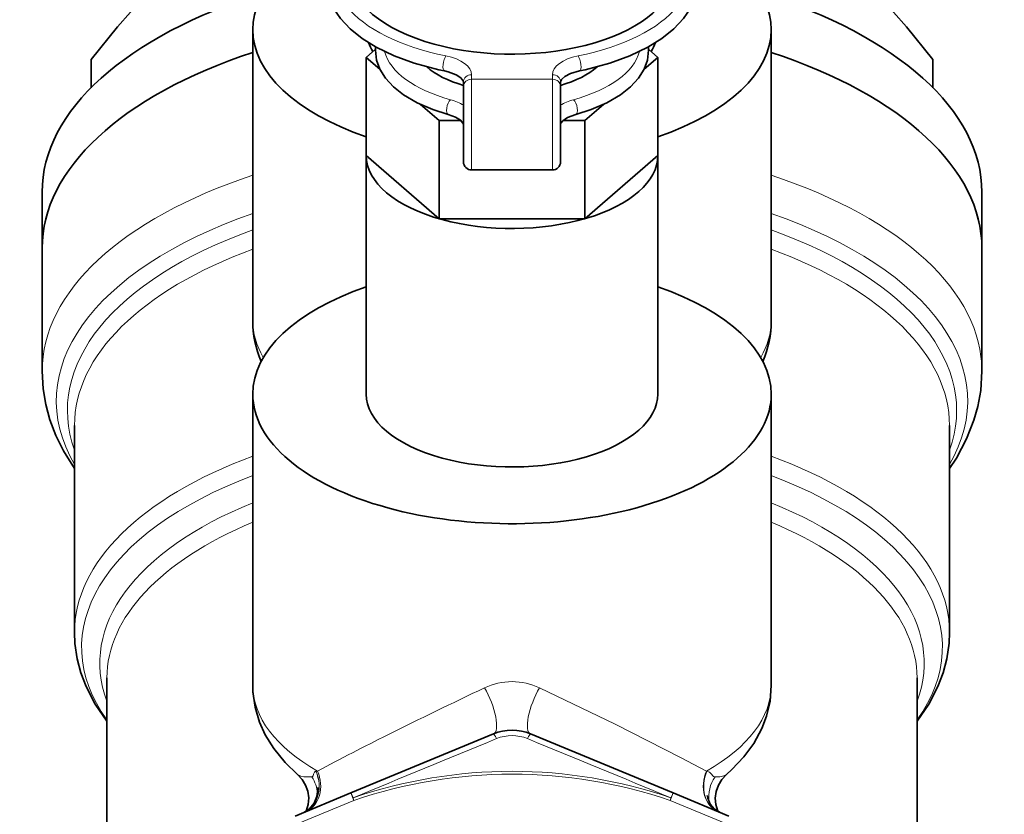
# Model space of a CAD drawing. Extents: x 339 to 858, y 113 to 764.
# Tile 11 of 15: x 564 to 625, y 666 to 715. Entities that reach past the tile are written whole.
import ezdxf

# ---------------------------------------------------------------- set-up
doc = ezdxf.new("R2010")
doc.units = 0

msp = doc.modelspace()

# ---------------------------------------------------------------- linework, layer by layer
at = {"color": 7, "lineweight": 35, "ltscale": 0.449408}
msp.add_line((578.5, 714.033997), (578.5, 696.057678), dxfattribs=at)
at = {"color": 7, "lineweight": 35, "ltscale": 0.449409}
for p, q in [((610.5, 714.034607), (610.5, 696.058228)), ((578.5, 691.533997), (578.5, 673.557617)), ((610.5, 691.534607), (610.5, 673.558228))]:
    msp.add_line(p, q, dxfattribs=at)
at = {"color": 7, "lineweight": 35, "ltscale": 0.018914}
for p, q in [((585.5, 712.318909), (586.071899, 712.814209)), ((603.5, 712.318909), (602.928101, 712.814209))]:
    msp.add_line(p, q, dxfattribs=at)
at = {"color": 7, "lineweight": 35, "ltscale": 0.151555}
for p, q in [((585.5, 712.318909), (585.5, 706.256714)), ((603.5, 712.318909), (603.5, 706.256714)), ((590, 708.421814), (590, 702.359619)), ((599, 708.421814), (599, 702.359619))]:
    msp.add_line(p, q, dxfattribs=at)
at = {"color": 7, "lineweight": 35, "ltscale": 0.027805}
for p, q in [((585.5, 712.318909), (586.340759, 711.59082)), ((603.5, 712.318909), (602.659241, 711.59082))]:
    msp.add_line(p, q, dxfattribs=at)
at = {"color": 7, "lineweight": 35, "ltscale": 0.043588}
for p, q in [((568.519226, 712.184021), (568.519226, 710.440491)), ((620.480774, 712.184021), (620.480774, 710.440491))]:
    msp.add_line(p, q, dxfattribs=at)
at = {"color": 7, "lineweight": 13, "ltscale": 0.007005}
for p, q in [((592, 711.245117), (592, 710.964905)), ((597, 711.245117), (597, 710.964905))]:
    msp.add_line(p, q, dxfattribs=at)
at = {"color": 7, "lineweight": 35, "ltscale": 0.007005}
for p, q in [((591.5, 710.812073), (591.5, 710.53186)), ((597.5, 710.812073), (597.5, 710.53186))]:
    msp.add_line(p, q, dxfattribs=at)
at = {"color": 7, "lineweight": 35, "ltscale": 0.116626}
for p, q in [((591.5, 710.53186), (591.5, 705.866821)), ((597.5, 710.53186), (597.5, 705.866821))]:
    msp.add_line(p, q, dxfattribs=at)
at = {"color": 7, "lineweight": 13, "ltscale": 0.125}
msp.add_line((597, 710.964905), (592, 710.964905), dxfattribs=at)
at = {"color": 7, "lineweight": 13, "ltscale": 0.102452}
for p, q in [((592, 710.964905), (592, 706.866821)), ((597, 710.964905), (597, 706.866821))]:
    msp.add_line(p, q, dxfattribs=at)
at = {"color": 7, "lineweight": 35, "ltscale": 0.037724}
for p, q in [((588.859314, 709.409668), (590, 708.421814)), ((600.140686, 709.409668), (599, 708.421814))]:
    msp.add_line(p, q, dxfattribs=at)
at = {"color": 7, "lineweight": 35, "ltscale": 0.033478}
msp.add_line((590, 708.421814), (591.339111, 708.421814), dxfattribs=at)
at = {"color": 7, "lineweight": 35, "ltscale": 0.049353}
msp.add_line((597.5, 708.175903), (597.5, 706.201782), dxfattribs=at)
at = {"color": 7, "lineweight": 35, "ltscale": 0.033482}
msp.add_line((597.660706, 708.421814), (599, 708.421814), dxfattribs=at)
at = {"color": 7, "lineweight": 13, "ltscale": 0.0375}
for p, q in [((592, 706.866821), (592, 705.366821)), ((597, 706.866821), (597, 705.366821))]:
    msp.add_line(p, q, dxfattribs=at)
at = {"color": 7, "lineweight": 35, "ltscale": 0.148823}
for p, q in [((585.5, 706.256714), (590, 702.359619)), ((599, 702.359619), (603.5, 706.256714))]:
    msp.add_line(p, q, dxfattribs=at)
at = {"color": 7, "lineweight": 35, "ltscale": 0.368063}
msp.add_line((585.5, 706.256714), (585.5, 691.53418), dxfattribs=at)
at = {"color": 7, "lineweight": 35, "ltscale": 0.368057}
msp.add_line((603.5, 706.256714), (603.5, 691.534424), dxfattribs=at)
at = {"color": 7, "lineweight": 35, "ltscale": 0.125}
msp.add_line((597, 705.366821), (592, 705.366821), dxfattribs=at)
at = {"color": 7, "lineweight": 35, "ltscale": 0.086603}
for p, q in [((565.5, 700.533752), (565.5, 703.997864)), ((623.5, 700.534851), (623.5, 703.998962))]:
    msp.add_line(p, q, dxfattribs=at)
at = {"color": 7, "lineweight": 35, "ltscale": 0.225}
msp.add_line((590, 702.359619), (599, 702.359619), dxfattribs=at)
at = {"color": 7, "lineweight": 35, "ltscale": 0.189603}
for p, q in [((565.5, 700.534851), (565.5, 692.950745)), ((623.5, 700.533752), (623.5, 692.949646))]:
    msp.add_line(p, q, dxfattribs=at)
at = {"color": 7, "lineweight": 35, "ltscale": 0.319508}
msp.add_line((567.5, 689.604431), (567.5, 676.824097), dxfattribs=at)
at = {"color": 7, "lineweight": 35, "ltscale": 0.319501}
msp.add_line((621.5, 689.603455), (621.5, 676.823425), dxfattribs=at)
at = {"color": 7, "lineweight": 35, "ltscale": 0.416685}
msp.add_line((569.5, 674.015503), (569.5, 657.348083), dxfattribs=at)
at = {"color": 7, "lineweight": 35, "ltscale": 0.416083}
msp.add_line((619.5, 674.015503), (619.5, 657.372192), dxfattribs=at)
at = {"color": 7, "lineweight": 35, "ltscale": 0.238006}
msp.add_line((593.351929, 670.558777), (584.556396, 666.915527), dxfattribs=at)
at = {"color": 7, "lineweight": 35, "ltscale": 0.23801}
msp.add_line((604.443787, 666.915466), (595.648071, 670.558777), dxfattribs=at)
at = {"color": 7, "lineweight": 13, "ltscale": 4.3e-05}
msp.add_line((582.394958, 668.258179), (582.39325, 668.258057), dxfattribs=at)
at = {"color": 7, "lineweight": 13, "ltscale": 0.002586}
msp.add_line((582.394958, 668.258179), (582.497986, 668.267578), dxfattribs=at)
at = {"color": 7, "lineweight": 13, "ltscale": 0.000685}
msp.add_line((606.502014, 668.267578), (606.529297, 668.265015), dxfattribs=at)
at = {"color": 7, "lineweight": 35, "ltscale": 0.093279}
msp.add_line((581.109253, 665.487671), (584.556396, 666.915527), dxfattribs=at)
at = {"color": 7, "lineweight": 13, "ltscale": 0.012501}
for p, q in [((584.747742, 666.453552), (584.556396, 666.915527)), ((604.252441, 666.453491), (604.443787, 666.915466))]:
    msp.add_line(p, q, dxfattribs=at)
at = {"color": 7, "lineweight": 13, "ltscale": 0.004277}
msp.add_line((584.747742, 666.453552), (584.6922, 666.615356), dxfattribs=at)
at = {"color": 7, "lineweight": 13, "ltscale": 0.004276}
msp.add_line((604.252441, 666.453491), (604.307922, 666.615295), dxfattribs=at)
at = {"color": 7, "lineweight": 35, "ltscale": 0.093278}
msp.add_line((604.443787, 666.915466), (607.890869, 665.48761), dxfattribs=at)
at = {"color": 7, "lineweight": 13, "ltscale": 0.093278}
msp.add_line((581.300598, 665.025757), (584.747742, 666.453552), dxfattribs=at)
at = {"color": 7, "lineweight": 13, "ltscale": 0.093277}
msp.add_line((604.252441, 666.453491), (607.699524, 665.025696), dxfattribs=at)
at = {"color": 7, "lineweight": 35}
for points in [[(568.519226, 712.184021), (570.157104, 714.199219), (571.762512, 716.029663), (573.300476, 717.629517), (574.821289, 719.050415), (576.339661, 720.303711), (577.512146, 721.160156), (578.698669, 721.93335), (579.90271, 722.629211), (581.509644, 723.434021)], [(620.480774, 712.184021), (618.842896, 714.199219), (617.237488, 716.029663), (615.699524, 717.629517), (614.178711, 719.050415), (612.660339, 720.303711), (611.487854, 721.160156), (610.301331, 721.93335), (609.09729, 722.629211), (607.490356, 723.434021)], [(583, 717.081848), (583.046936, 716.530457), (583.209717, 715.921265), (583.464783, 715.366211), (583.90741, 714.713257), (584.513794, 714.072021), (585.251892, 713.482849), (586.110535, 712.94928), (587.224609, 712.412476), (588.462402, 711.959229), (589.977051, 711.556274), (590.328186, 711.482849)], [(606, 717.081848), (605.953064, 716.530457), (605.790283, 715.921265), (605.535217, 715.366211), (605.09259, 714.713257), (604.486206, 714.072021), (603.748108, 713.482849), (602.889465, 712.94928), (601.775391, 712.412476), (600.537598, 711.959229), (599.022949, 711.556274), (598.671814, 711.482849)], [(586.071167, 712.751831), (586.145081, 712.147827), (586.351685, 711.584961), (586.701599, 711.026184), (587.183289, 710.501709), (587.81311, 710.002197), (588.655029, 709.50885), (589.620728, 709.092285), (590.566833, 708.790527)], [(602.928833, 712.751831), (602.854919, 712.147827), (602.648315, 711.584961), (602.298401, 711.026184), (601.816711, 710.501709), (601.18689, 710.002197), (600.344971, 709.50885), (599.379272, 709.092285), (598.433167, 708.790527)], [(591.5, 710.812073), (591.474487, 710.898743), (591.339783, 711.057312), (591.049194, 711.246216), (590.549866, 711.431335), (590.328186, 711.482849)], [(598.671814, 711.482849), (598.119873, 711.322266), (597.765747, 711.138245), (597.562622, 710.955566), (597.506592, 710.853821), (597.5, 710.812073)], [(591.5, 708.175903), (591.472656, 708.26593), (591.328064, 708.431152), (591.018982, 708.624939), (590.566833, 708.790527)], [(598.433167, 708.790527), (597.927307, 708.597961), (597.641357, 708.404236), (597.518494, 708.248413), (597.5, 708.175903)], [(567.499451, 686.938904), (566.811523, 688.040161), (566.350952, 688.972412), (565.983093, 689.939148), (565.724182, 690.892212), (565.562561, 691.860718), (565.5, 692.950745)], [(623.5, 692.949646), (623.425598, 691.762329), (623.247314, 690.766174), (623.008972, 689.915405), (622.558655, 688.771851), (621.92688, 687.590088), (621.5, 686.93811)], [(569.499817, 671.346375), (568.782288, 672.39978), (568.217712, 673.491516), (567.897644, 674.333374), (567.669128, 675.195007), (567.528809, 676.150269), (567.5, 676.823425)], [(619.499573, 671.345581), (620.217285, 672.399048), (620.783508, 673.494263), (621.101624, 674.331177), (621.331909, 675.200012), (621.471558, 676.154419), (621.5, 676.823425)], [(581.267761, 668.048706), (580.498596, 668.792175), (579.794006, 669.65918), (579.26947, 670.513733), (578.9245, 671.278015), (578.647217, 672.206177), (578.513428, 673.148376), (578.5, 673.558228)], [(610.5, 673.558228), (610.423279, 672.580322), (610.206116, 671.654907), (609.914429, 670.890503), (609.414856, 669.96991), (608.817749, 669.153137), (608.069885, 668.355286), (607.732239, 668.048706)], [(581.804321, 665.789917), (581.927429, 666.20282), (581.95459, 666.610657), (581.897888, 667.017212), (581.760986, 667.400574), (581.546631, 667.750244), (581.267761, 668.048706)], [(607.193542, 665.788574), (607.073792, 666.194458), (607.045105, 666.603394), (607.10083, 667.012024), (607.237488, 667.397339), (607.452271, 667.74884), (607.732239, 668.048706)], [(581.647339, 665.710571), (582.003662, 665.937317), (582.289917, 666.295471), (582.457458, 666.70636), (582.515259, 667.154236), (582.511475, 667.248291)], [(607.347107, 665.713135), (606.984497, 665.928284), (606.735352, 666.221558), (606.583923, 666.590332), (606.55011, 666.76239)]]:
    msp.add_lwpolyline(points, dxfattribs=at)
at = {"color": 7, "lineweight": 13}
for points in [[(596.200806, 673.400879), (600.859802, 671.153137), (604.903503, 669.110901), (606.502014, 668.267578)], [(581.267761, 668.048706), (581.461792, 667.953125), (581.648193, 667.918335), (582.149048, 667.911316)], [(582.39325, 668.258057), (582.342224, 668.240906), (582.304565, 668.202942), (582.256836, 668.086243), (582.22113, 667.970032), (582.196533, 667.932068), (582.149048, 667.911316)], [(607.029053, 667.905212), (606.944885, 667.928894), (606.898315, 667.966736), (606.814026, 668.072327), (606.688232, 668.204834), (606.529297, 668.265015)], [(607.029053, 667.905212), (607.336426, 667.916687), (607.572144, 667.963501), (607.732239, 668.048706)], [(584.6922, 666.615356), (584.563477, 666.904907), (584.558167, 666.913879), (584.556396, 666.915527)], [(604.307922, 666.615295), (604.436646, 666.904846), (604.441956, 666.913818), (604.443787, 666.915466)]]:
    msp.add_lwpolyline(points, dxfattribs=at)
at = {"color": 7, "lineweight": 35}
for centre, radius, start, end in [((588.579407, 712.750916), 2.508276, 175.092255, 179.979446), ((600.420654, 712.750916), 2.508214, 0.02054, 4.907863), ((592, 705.866821), 0.5, 179.999995, 269.999997), ((597, 705.866821), 0.5, 269.999997, 360), ((584.926453, 696.076355), 6.427072, 180.166501, 203.14782), ((604.066162, 696.077515), 6.434413, 336.86792, 359.823435), ((594.5, 667.787109), 3, 67.5, 112.500005)]:
    msp.add_arc(centre, radius, start, end, dxfattribs=at)
at = {"color": 7, "lineweight": 13}
for centre, radius, start, end in [((721.825073, 400.017944), 302.300768, 115.265453, 116.523314), ((594.5, 669.852112), 3.93451, 64.392817, 115.607167), ((663.62439, 516.234314), 172.324781, 116.464329, 118.084818), ((3112.167969, -5442.435547), 6611.250795, 112.393228, 112.476174), ((594.5, 667.933411), 2.524745, 67.607658, 112.392764), ((-1935.845215, -5473.180176), 6644.506528, 67.524165, 67.606695), ((580.322998, 666.724182), 2.177934, 4.196961, 33.028596), ((594.5, 638.034302), 30.217013, 71.059676, 108.940042), ((594.5, 638.034302), 30.046003, 71.059669, 108.940042), ((608.751343, 666.684265), 2.110715, 144.667218, 188.181756)]:
    msp.add_arc(centre, radius, start, end, dxfattribs=at)
at = {"color": 7, "lineweight": 35}
for centre, major_axis, start_param, end_param in [((594.5, 714.034302), (-16, 0), 5.387525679, 6.283224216), ((594.5, 714.034302), (-16, 0), 3.141631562, 4.037254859), ((594.5, 717.515076), (-10, 0), 0.000038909, 1.070796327), ((594.5, 717.515076), (-10, 0), 1.070796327, 3.141631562), ((594.5, 703.998413), (29, 0), 2.128355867, 3.141631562), ((594.5, 703.998413), (29, 0), 0.000038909, 1.013277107), ((594.5, 714.034302), (-16, 0), 0.000038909, 0.973390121), ((594.5, 714.034302), (-16, 0), 2.168203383, 3.141631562), ((594.5, 714.034302), (-9, 0), 0.181640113, 0.305632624), ((594.5, 714.034302), (-9, 0), 2.836078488, 2.959941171), ((594.5, 700.534302), (29, 0), 2.155227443, 3.141631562), ((594.5, 700.534302), (-29, 0), 5.29682123, 6.283146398), ((594.5, 700.534302), (-29, 0), 3.141553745, 4.127958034), ((594.5, 700.534302), (29, 0), 0.000038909, 0.986364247), ((594.5, 713.184937), (6, 0), 3.646885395, 4.18880321), ((594.5, 713.184937), (6, 0), 5.235972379, 5.777486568), ((594.5, 706.256714), (9, 0), 3.141592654, 4.21238898), ((594.5, 706.256714), (9, 0), 4.21238898, 6.283185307), ((594.5, 691.534302), (-16, 0), 5.309796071, 6.283224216), ((594.5, 691.534302), (-16, 0), 3.141631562, 4.114982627), ((594.5, 691.534302), (-16, 0), 0.000038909, 1.070796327), ((594.5, 691.534302), (-9, 0), 0.000038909, 1.070796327), ((594.5, 691.534302), (-16, 0), 1.070796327, 3.141631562), ((594.5, 691.534302), (-9, 0), 1.070796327, 3.141631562)]:
    msp.add_ellipse(centre, major_axis=major_axis, ratio=0.5, start_param=start_param, end_param=end_param, dxfattribs=at)
at = {"color": 7, "lineweight": 13}
for centre, major_axis, ratio, start_param, end_param in [((594.5, 717.515076), (-11, 0), 0.5, 5.853614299, 7.474573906), ((594.5, 717.515076), (-11, 0), 0.5, 1.950204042, 3.571163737), ((594.5, 713.184937), (7.928833, 0), 0.5, 3.269643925, 4.212372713), ((590.425903, 711.973206), (0.097778, 0.490356), 0.32075, 0.556116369, 3.141592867), ((589.5, 711.245117), (-2.5, 0), 0.5, 3.141592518, 4.332981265), ((599.5, 711.245117), (-2.5, 0), 0.5, 5.091796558, 6.283185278), ((594.5, 713.184937), (7.928833, 0), 0.5, 5.212405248, 6.155134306), ((598.574097, 711.973206), (-0.097778, 0.490356), 0.32075, 3.141592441, 5.727068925), ((592, 710.812073), (0.5, 0), 0.866025, 1.570796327, 3.141592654), ((597, 710.812073), (-0.5, 0), 0.866025, 3.141592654, 4.71238898), ((592, 710.53186), (0.5, 0), 0.866025, 1.570796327, 3.141592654), ((597, 710.53186), (-0.5, 0), 0.866025, 3.141592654, 4.71238898), ((590.698608, 709.272827), (-0.131775, -0.4823), 0.415207, 3.723496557, 6.283186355), ((589.5, 708.608887), (2.5, 0), 0.5, 0.643590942, 1.070779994), ((599.5, 708.608887), (2.5, 0), 0.5, 2.070812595, 2.498001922), ((598.301392, 709.272827), (0.131775, -0.4823), 0.415207, 6.283184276, 8.842874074), ((594.5, 692.950195), (29, 0), 0.5, 2.155228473, 3.141553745), ((594.5, 692.950195), (-29, 0), 0.5, 3.141555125, 4.127921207), ((594.5, 691.113098), (28.121338, 0), 0.5, 2.176039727, 3.424943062), ((594.5, 691.113098), (-28.121338, 0), 0.5, 2.858335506, 4.107144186), ((594.5, 690.522461), (-27.439331, 0), 0.5, 5.334933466, 6.462264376), ((594.5, 690.522461), (-27.439331, 0), 0.5, 2.962685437, 4.089844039), ((594.5, 689.603943), (-27, 0), 0.5, 5.346662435, 6.283146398), ((594.5, 689.603943), (-27, 0), 0.5, 3.141559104, 4.078114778), ((594.5, 696.057922), (-16, 0), 0.5, 0.00003094, 0.286562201), ((594.5, 696.057922), (16, 0), 0.5, 5.996637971, 6.283156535), ((594.5, 676.823669), (27, 0), 0.5, 2.205067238, 3.141610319), ((594.5, 676.823669), (27, 0), 0.5, 6.283168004, 7.219711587), ((594.5, 675.90509), (26.560669, 0), 0.5, 2.217305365, 3.48603396), ((594.5, 675.90509), (26.560669, 0), 0.5, 5.938743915, 7.20747609), ((594.5, 674.934021), (-25.439331, 0), 0.5, 5.392586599, 6.469151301), ((594.5, 674.934021), (-25.439331, 0), 0.5, 2.955626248, 4.032191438), ((594.5, 674.015442), (-25, 0), 0.5, 5.406886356, 6.283183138), ((594.5, 674.015442), (-25, 0), 0.5, 3.141594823, 4.01789169), ((594.5, 673.557922), (16, 0), 0.5, 3.141551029, 3.864135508), ((592.586609, 672.406494), (0.765381, -1.847778), 0.317642, 6.283185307, 8.285931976), ((596.413391, 672.406494), (-0.765381, -1.847778), 0.317642, 4.280438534, 6.283185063), ((594.5, 673.557922), (-16, 0), 0.5, 2.419050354, 3.141634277), ((593.543274, 670.096802), (0.191345, -0.461914), 0.12813, 1.896260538, 3.141592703), ((595.456665, 670.096802), (-0.191345, -0.461914), 0.128127, 3.141591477, 4.386923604), ((580.88031, 667.557617), (0.768921, -1.846313), 0.833386, 6.280904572, 7.886451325), ((580.882263, 667.558411), (0.765381, -1.847778), 0.833144, 6.283185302, 7.887791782), ((580.997742, 667.606262), (0.765381, -1.847778), 0.819699, 0.000003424, 1.58921633), ((608.002258, 667.606262), (-0.765381, -1.847778), 0.819699, 4.693971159, 6.283185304), ((608.032898, 667.593567), (-0.765381, -1.847778), 0.823262, 4.689942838, 6.283185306)]:
    msp.add_ellipse(centre, major_axis=major_axis, ratio=ratio, start_param=start_param, end_param=end_param, dxfattribs=at)

doc.saveas('drawing.dxf')
